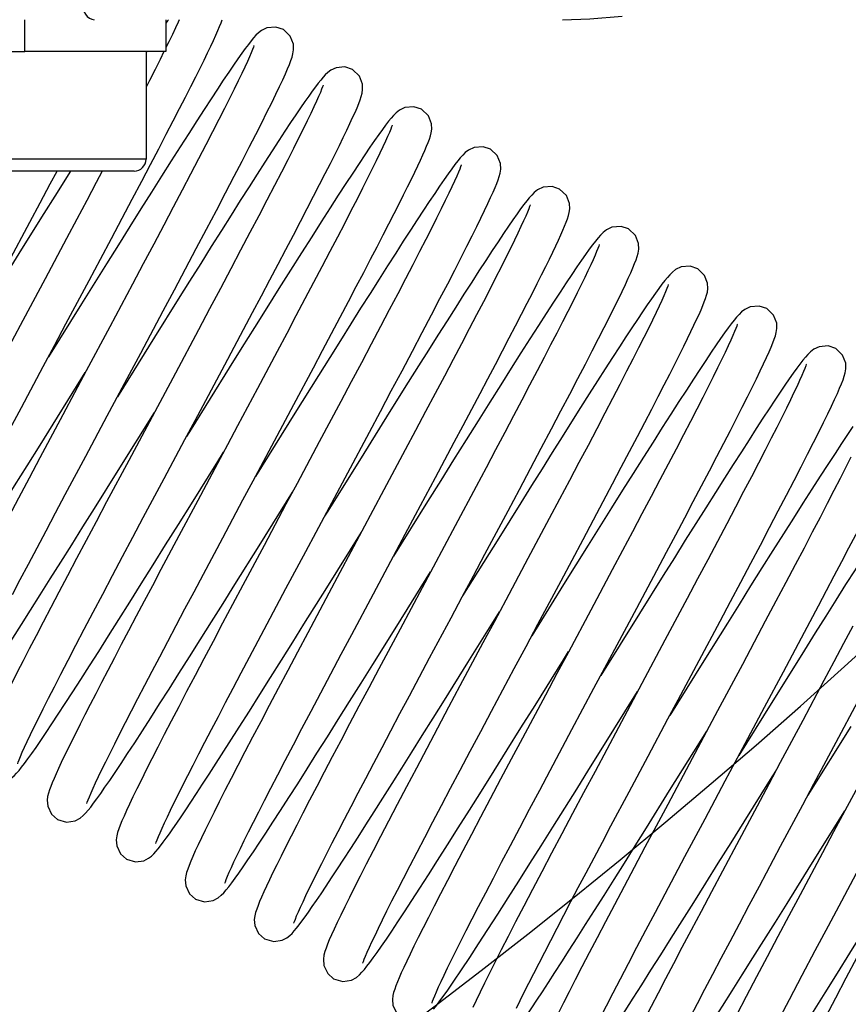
# Model space of a CAD drawing. Header units: millimetres. Extents: x 0 to 5945, y 0 to 4205.
# Tile 38 of 76: x 3260 to 3301, y 640 to 689. Entities that reach past the tile are written whole.
import ezdxf

# ---------------------------------------------------------------- set-up
doc = ezdxf.new("R2010")
doc.units = ezdxf.units.MM
doc.header["$LTSCALE"] = 326.975
doc.layers.get('0').update_dxf_attribs({"linetype": 'CONTINUOUS'})
for name, color, linetype in [('204101000019_DXF_DIMENSION', 7, 'CONTINUOUS'), ('204101000019DXF_CONTINUOUS_LINE', 7, 'CONTINUOUS'), ('304102000088DXF_CONTINUOUS_LINE', 7, 'CONTINUOUS'), ('304199000016DXF_CONTINUOUS_LINE', 7, 'CONTINUOUS'), ('501023000054DXF_CONTINUOUS_LINE', 7, 'CONTINUOUS'), ('504021000002DXF_CONTINUOUS_LINE', 7, 'CONTINUOUS')]:
    doc.layers.add(name, color=color, linetype=linetype)
doc.styles.get("Standard").update_dxf_attribs({"font": 'txt', "width": 0.7})
doc.dimstyles.new('DIMSTYLE_3', dxfattribs={"dimtxt": 17.5, "dimasz": 15, "dimexe": 1.5, "dimexo": 0, "dimgap": 1.75, "dimtad": 0, "dimtih": 1, "dimtoh": 1, "dimdec": 1, "dimdsep": 46, "dimtxsty": 'Standard', "dimblk": '_FILLED', "dimblk1": '_FILLED', "dimblk2": '_FILLED', "dimcen": 0.09, "dimclrt": 5, "dimazin": 2, "dimtp": 0.5, "dimtm": 0.5, "dimtfac": 1, "dimtdec": 4, "dimtofl": 0, "dimtmove": 0, "dimatfit": 3, "dimldrblk": '_FILLED', "dimfxl": 1, "dimtolj": 1, "dimarcsym": 0})

# ---------------------------------------------------------------- blocks, each defined once
blk = doc.blocks.new('*D23')
at = {"layer": '204101000019_DXF_DIMENSION', "color": 2, "linetype": 'Continuous', "transparency": 16777216}
for q in [(2788.599, 779.611), (3411.924, 889.52)]:
    blk.add_line((3090.571, 889.52), q, dxfattribs=at)
for start, end in [(290.05304, 360), (200, 280.87249)]:
    blk.add_arc((3090.571, 889.52), 313.852, start, end, dxfattribs=at)
for points in [[(3405.815, 874.483), (3404.424, 889.52), (3402.316, 874.566)], [(2802.742, 768.845), (2795.647, 782.176), (2799.483, 767.57)]]:
    blk.add_solid(points, dxfattribs=at)
blk = doc.blocks.new('_FILLED')
at = {"color": 0, "linetype": 'ByBlock'}
blk.add_solid([(0, 0), (-1, 0.1167), (-1, -0.1167)], dxfattribs=at)

msp = doc.modelspace()

# ---------------------------------------------------------------- linework, layer by layer
at = {"layer": '204101000019DXF_CONTINUOUS_LINE', "color": 2, "linetype": 'Continuous'}
msp.add_circle((3090.571, 889.52), 390, dxfattribs=at)
at = {"layer": '304102000088DXF_CONTINUOUS_LINE', "color": 7, "linetype": 'Continuous'}
msp.add_lwpolyline([(3286.745, 689.02), (3288.115, 689.066), (3289.737, 689.201)], dxfattribs=at)
at = {"layer": '304102000088DXF_CONTINUOUS_LINE', "color": 9, "linetype": 'Continuous'}
msp.add_open_spline([(3262.263, 692.02), (3262.263, 691.307), (3262.319, 690.368), (3262.876, 689.02), (3263.25, 689.02)], degree=3, knots=[0, 0, 0, 0, 0.65612, 1, 1, 1, 1], dxfattribs=at)
at = {"layer": '304199000016DXF_CONTINUOUS_LINE', "color": 7, "linetype": 'Continuous'}
for p, q in [((3266.926, 688.964), (3266.845, 688.847)), ((3266.965, 689.02), (3266.926, 688.964)), ((3265.875, 687.401), (3265.845, 687.355)), ((3261.042, 680.784), (3261.379, 681.42)), ((3262.057, 681.42), (3261.265, 680.158)), ((3258.932, 676.815), (3260.017, 678.851)), ((3261.853, 678.031), (3260.777, 676.009)), ((3259.601, 677.496), (3257.823, 674.644)), ((3265.161, 675.738), (3264.023, 673.6)), ((3262.609, 674.765), (3260.946, 672.097)), ((3266.273, 673.086), (3264.411, 670.097)), ((3268.474, 673.453), (3267.317, 671.282)), ((3269.798, 671.703), (3270.742, 673.477)), ((3272.424, 672.367), (3271.439, 670.516)), ((3267.317, 671.282), (3264.98, 666.9)), ((3273.265, 669.709), (3274.24, 671.542)), ((3275.619, 669.86), (3274.535, 667.825)), ((3258.563, 667.624), (3259.595, 669.563)), ((3262.82, 667.114), (3263.899, 669.137)), ((3264.452, 666.4), (3266.264, 669.307)), ((3273.315, 669.268), (3271.339, 666.097)), ((3268.11, 668.475), (3267.875, 668.097)), ((3275.965, 666.276), (3277.056, 668.323)), ((3280.369, 666.04), (3281.312, 667.813)), ((3269.445, 666.852), (3269.728, 667.307)), ((3276.769, 667.252), (3274.966, 664.358)), ((3278.854, 667.431), (3277.781, 665.416)), ((3261.793, 665.185), (3262.82, 667.114)), ((3264.98, 666.9), (3263.87, 664.816)), ((3265.709, 664.034), (3266.755, 665.997)), ((3271.518, 662.621), (3273.192, 665.307)), ((3282.403, 665.59), (3281.349, 663.611)), ((3268.441, 664.894), (3267.491, 663.111)), ((3274.966, 664.358), (3274.803, 664.097)), ((3286.079, 663.988), (3285.008, 661.976)), ((3274.911, 660.506), (3276.656, 663.307)), ((3267.491, 663.111), (3266.592, 661.419)), ((3268.722, 661.185), (3269.697, 663.018)), ((3283.54, 662.999), (3281.731, 660.097)), ((3286.67, 660.861), (3287.774, 662.936)), ((3271.768, 662.636), (3270.702, 660.635)), ((3278.426, 658.587), (3280.121, 661.307)), ((3289.235, 661.409), (3288.159, 659.389)), ((3290.466, 659.484), (3291.475, 661.381)), ((3271.923, 658.69), (3272.867, 660.465)), ((3275.024, 660.245), (3273.96, 658.247)), ((3286.8, 660.673), (3285.549, 658.665)), ((3276.173, 658.169), (3277.255, 660.199)), ((3292.993, 659.962), (3291.884, 657.878)), ((3281.991, 656.75), (3283.585, 659.307)), ((3290.609, 659.225), (3288.659, 656.097)), ((3293.593, 656.851), (3294.651, 658.839)), ((3278.59, 658.437), (3277.525, 656.438)), ((3285.549, 658.665), (3285.195, 658.097)), ((3297.823, 656.29), (3298.727, 657.99)), ((3286.793, 656.896), (3287.049, 657.307)), ((3279.064, 655.091), (3280.075, 656.99)), ((3293.837, 656.847), (3292.123, 654.097)), ((3296.879, 654.518), (3297.823, 656.29)), ((3299.86, 655.846), (3298.795, 653.847)), ((3300.473, 652.761), (3301.558, 654.8)), ((3297.207, 654.697), (3295.587, 652.097)), ((3286.127, 651.345), (3287.216, 653.39)), ((3301.202, 653.547), (3299.052, 650.097)), ((3292.118, 650.325), (3293.977, 653.307)), ((3268.497, 652.165), (3268.804, 652.759)), ((3290.079, 650.262), (3291.035, 652.056)), ((3293.25, 651.945), (3292.019, 649.636)), ((3297.173, 650.878), (3297.441, 651.307)), ((3289.174, 648.559), (3290.079, 650.262)), ((3292.881, 647.017), (3293.892, 648.918)), ((3299.207, 646.582), (3300.905, 649.307)), ((3296.621, 645.536), (3297.688, 647.54))]:
    msp.add_line(p, q, dxfattribs=at)
for points in [[(3267.513, 689.02), (3267.459, 688.901), (3267.325, 688.612), (3267.168, 688.28)], [(3269.089, 687.684), (3269.226, 687.976), (3269.345, 688.238), (3269.448, 688.471), (3269.536, 688.679), (3269.611, 688.867), (3269.667, 689.02)], [(3266.71, 674.411), (3267.272, 675.466), (3267.825, 676.509), (3268.364, 677.528), (3268.884, 678.511), (3269.377, 679.449), (3269.841, 680.335), (3270.271, 681.159), (3270.666, 681.921), (3271.027, 682.621), (3271.354, 683.261), (3271.65, 683.845), (3271.915, 684.374), (3272.152, 684.853), (3272.361, 685.282), (3272.544, 685.665), (3272.702, 686.003), (3272.836, 686.297), (3272.947, 686.553), (3273.038, 686.773), (3273.112, 686.965), (3273.17, 687.138), (3273.217, 687.308), (3273.25, 687.506), (3273.24, 687.788), (3273.083, 688.19), (3272.739, 688.522)], [(3272.739, 688.522), (3272.362, 688.647), (3271.915, 688.609), (3271.645, 688.485), (3271.484, 688.361), (3271.358, 688.239), (3271.24, 688.108), (3271.116, 687.958), (3270.979, 687.782), (3270.824, 687.575), (3270.65, 687.334), (3270.454, 687.057), (3270.235, 686.74)], [(3267.168, 688.28), (3266.986, 687.906), (3266.845, 687.618)], [(3262.986, 675.923), (3263.558, 676.996), (3264.114, 678.044), (3264.649, 679.053), (3265.157, 680.014), (3265.634, 680.918), (3266.076, 681.76), (3266.486, 682.542), (3266.864, 683.268), (3267.212, 683.941), (3267.533, 684.564), (3267.828, 685.139), (3268.096, 685.668), (3268.34, 686.153), (3268.561, 686.595), (3268.758, 686.996), (3268.933, 687.358), (3269.089, 687.684)], [(3271.267, 687.732), (3271.262, 687.716), (3271.238, 687.643), (3271.193, 687.524), (3271.128, 687.364), (3271.041, 687.164), (3270.933, 686.923), (3270.802, 686.64), (3270.648, 686.314), (3270.469, 685.944), (3270.266, 685.529), (3270.036, 685.068), (3269.78, 684.56), (3269.498, 684.003), (3269.187, 683.396), (3268.848, 682.739), (3268.481, 682.031), (3268.085, 681.272), (3267.661, 680.463), (3267.21, 679.605), (3266.733, 678.701), (3266.231, 677.752), (3265.706, 676.764), (3265.161, 675.738)], [(3266.747, 687.42), (3266.552, 687.027), (3266.297, 686.522), (3266.018, 685.972), (3265.845, 685.635)], [(3270.235, 686.74), (3269.992, 686.383), (3269.724, 685.983), (3269.43, 685.539), (3269.11, 685.051), (3268.763, 684.518), (3268.389, 683.94), (3267.988, 683.316), (3267.56, 682.646), (3267.105, 681.931), (3266.625, 681.172), (3266.119, 680.371), (3265.588, 679.527), (3265.033, 678.644), (3264.456, 677.723), (3263.859, 676.768), (3262.609, 674.765)], [(3276.203, 686.522), (3275.827, 686.647), (3275.382, 686.61), (3275.117, 686.489), (3274.961, 686.373), (3274.84, 686.257), (3274.725, 686.133), (3274.608, 685.993), (3274.482, 685.833), (3274.342, 685.648), (3274.186, 685.435), (3274.011, 685.189), (3273.816, 684.91), (3273.6, 684.596)], [(3276.076, 683.809), (3276.213, 684.106), (3276.332, 684.37), (3276.433, 684.604), (3276.516, 684.809), (3276.585, 684.991), (3276.641, 685.159), (3276.685, 685.326), (3276.715, 685.515), (3276.705, 685.784), (3276.551, 686.184), (3276.203, 686.522)], [(3274.731, 685.732), (3274.726, 685.716), (3274.702, 685.643), (3274.657, 685.525), (3274.592, 685.365), (3274.506, 685.165), (3274.398, 684.924), (3274.267, 684.642), (3274.113, 684.317), (3273.935, 683.947), (3273.73, 683.531), (3273.5, 683.067), (3273.241, 682.553), (3272.954, 681.987), (3272.637, 681.369), (3272.289, 680.694), (3271.91, 679.964), (3271.5, 679.178), (3271.06, 678.339), (3270.591, 677.448), (3270.095, 676.509), (3269.575, 675.526), (3269.033, 674.505), (3268.474, 673.453)], [(3273.6, 684.596), (3273.362, 684.243), (3273.101, 683.852), (3272.816, 683.421), (3272.507, 682.949), (3272.172, 682.434), (3271.812, 681.876), (3271.426, 681.275), (3271.014, 680.631), (3270.577, 679.944), (3270.116, 679.215), (3269.629, 678.444), (3269.119, 677.635), (3268.587, 676.787), (3268.034, 675.904), (3267.462, 674.99), (3266.273, 673.086)], [(3279.667, 684.522), (3279.289, 684.647), (3278.836, 684.607), (3278.555, 684.472), (3278.391, 684.342), (3278.265, 684.216), (3278.144, 684.079), (3278.014, 683.92), (3277.869, 683.732), (3277.705, 683.511), (3277.52, 683.253), (3277.312, 682.956), (3277.078, 682.616)], [(3279.481, 681.683), (3279.615, 681.971), (3279.734, 682.23), (3279.837, 682.463), (3279.925, 682.672), (3280, 682.86), (3280.063, 683.031), (3280.114, 683.19), (3280.154, 683.347), (3280.18, 683.529), (3280.167, 683.796), (3280.01, 684.192), (3279.667, 684.522)], [(3270.742, 673.477), (3271.195, 674.332), (3271.635, 675.162), (3272.061, 675.967), (3272.471, 676.745), (3272.864, 677.493), (3273.24, 678.211), (3273.598, 678.896), (3273.937, 679.548), (3274.256, 680.165), (3274.555, 680.747), (3274.834, 681.293), (3275.093, 681.803), (3275.33, 682.276), (3275.547, 682.713), (3275.744, 683.114), (3275.92, 683.479), (3276.076, 683.809)], [(3278.195, 683.732), (3278.191, 683.716), (3278.166, 683.643), (3278.121, 683.524), (3278.056, 683.364), (3277.969, 683.164), (3277.861, 682.922), (3277.73, 682.639), (3277.576, 682.313), (3277.397, 681.943), (3277.194, 681.529), (3276.965, 681.069), (3276.711, 680.564), (3276.431, 680.014), (3276.127, 679.419), (3275.798, 678.781), (3275.445, 678.101), (3275.07, 677.381), (3274.673, 676.623), (3274.256, 675.83), (3273.821, 675.004), (3273.369, 674.149), (3272.903, 673.269), (3272.424, 672.367)], [(3277.078, 682.616), (3276.819, 682.232), (3276.532, 681.801), (3276.216, 681.323), (3275.87, 680.795), (3275.493, 680.213), (3275.083, 679.576), (3274.639, 678.882), (3274.158, 678.128), (3273.642, 677.313), (3273.092, 676.443), (3272.514, 675.524), (3271.911, 674.564), (3271.291, 673.574), (3270.659, 672.563), (3270.022, 671.543), (3268.11, 668.475)], [(3283.132, 682.522), (3282.762, 682.646), (3282.311, 682.611), (3282.026, 682.477), (3281.861, 682.347), (3281.735, 682.222), (3281.614, 682.086), (3281.485, 681.929), (3281.343, 681.745), (3281.182, 681.529), (3281.002, 681.278), (3280.8, 680.991), (3280.576, 680.666)], [(3282.994, 679.787), (3283.135, 680.091), (3283.255, 680.359), (3283.357, 680.595), (3283.442, 680.802), (3283.511, 680.984), (3283.567, 681.152), (3283.612, 681.319), (3283.643, 681.517), (3283.63, 681.798), (3283.471, 682.197), (3283.132, 682.522)], [(3274.24, 671.542), (3274.707, 672.422), (3275.158, 673.274), (3275.591, 674.093), (3276.004, 674.876), (3276.396, 675.621), (3276.766, 676.328), (3277.115, 676.996), (3277.442, 677.626), (3277.748, 678.218), (3278.033, 678.773), (3278.298, 679.292), (3278.542, 679.774), (3278.767, 680.222), (3278.973, 680.636), (3279.16, 681.017), (3279.329, 681.365), (3279.481, 681.683)], [(3281.659, 681.732), (3281.655, 681.716), (3281.63, 681.642), (3281.585, 681.523), (3281.519, 681.362), (3281.432, 681.161), (3281.324, 680.919), (3281.193, 680.635), (3281.038, 680.309), (3280.858, 679.937), (3280.654, 679.521), (3280.423, 679.058), (3280.166, 678.547), (3279.882, 677.988), (3279.571, 677.381), (3279.232, 676.724), (3278.866, 676.018), (3278.473, 675.263), (3278.052, 674.461), (3277.607, 673.615), (3277.139, 672.728), (3276.65, 671.803), (3276.142, 670.845), (3275.619, 669.86)], [(3263.648, 681.42), (3263.349, 680.853), (3262.87, 679.947), (3262.371, 679.005), (3261.853, 678.031)], [(3260.017, 678.851), (3260.538, 679.833), (3261.042, 680.784)], [(3280.576, 680.666), (3280.329, 680.301), (3280.059, 679.898), (3279.767, 679.455), (3279.451, 678.973), (3279.113, 678.454), (3278.753, 677.896), (3278.371, 677.301), (3277.966, 676.667), (3277.538, 675.994), (3277.087, 675.283), (3276.614, 674.534), (3276.118, 673.747), (3275.6, 672.922), (3275.06, 672.061), (3274.499, 671.164), (3273.315, 669.268)], [(3281.312, 667.813), (3281.76, 668.657), (3282.19, 669.47), (3282.603, 670.252), (3282.998, 671.002), (3283.375, 671.718), (3283.732, 672.401), (3284.07, 673.049), (3284.389, 673.663), (3284.688, 674.242), (3284.968, 674.787), (3285.229, 675.298), (3285.471, 675.774), (3285.693, 676.218), (3285.898, 676.629), (3286.084, 677.008), (3286.253, 677.355), (3286.404, 677.673), (3286.539, 677.961), (3286.658, 678.221), (3286.761, 678.455), (3286.85, 678.664), (3286.926, 678.853), (3286.989, 679.025), (3287.041, 679.185), (3287.081, 679.344), (3287.108, 679.527), (3287.095, 679.794), (3286.939, 680.191), (3286.596, 680.522)], [(3286.596, 680.522), (3286.223, 680.646), (3285.771, 680.609), (3285.488, 680.475), (3285.323, 680.345), (3285.196, 680.22), (3285.075, 680.083), (3284.946, 679.925), (3284.802, 679.739), (3284.641, 679.521), (3284.46, 679.269), (3284.257, 678.98), (3284.032, 678.652)], [(3261.265, 680.158), (3260.725, 679.296), (3259.601, 677.496)], [(3277.056, 668.323), (3277.605, 669.356), (3278.153, 670.387), (3278.69, 671.402), (3279.21, 672.385), (3279.704, 673.324), (3280.166, 674.206), (3280.593, 675.023), (3280.981, 675.771), (3281.333, 676.454), (3281.653, 677.078), (3281.942, 677.647), (3282.203, 678.166), (3282.438, 678.637), (3282.647, 679.063), (3282.832, 679.445), (3282.994, 679.787)], [(3285.123, 679.732), (3285.119, 679.717), (3285.094, 679.644), (3285.05, 679.525), (3284.985, 679.366), (3284.898, 679.165), (3284.79, 678.923), (3284.659, 678.639), (3284.504, 678.314), (3284.327, 677.947), (3284.127, 677.539), (3283.903, 677.089), (3283.656, 676.597), (3283.385, 676.063), (3283.09, 675.486), (3282.77, 674.867), (3282.427, 674.204), (3282.06, 673.498), (3281.668, 672.75), (3281.253, 671.96), (3280.815, 671.129), (3280.354, 670.257), (3279.873, 669.347), (3279.372, 668.404), (3278.854, 667.431)], [(3284.032, 678.652), (3283.783, 678.285), (3283.51, 677.878), (3283.214, 677.43), (3282.895, 676.942), (3282.551, 676.414), (3282.185, 675.846), (3281.795, 675.239), (3281.383, 674.593), (3280.948, 673.91), (3280.492, 673.189), (3280.014, 672.433), (3279.517, 671.643), (3279, 670.821), (3278.466, 669.968), (3277.915, 669.087), (3276.769, 667.252)], [(3290.06, 678.522), (3289.677, 678.648), (3289.224, 678.606), (3288.944, 678.47), (3288.78, 678.339), (3288.653, 678.212), (3288.53, 678.072), (3288.399, 677.91), (3288.252, 677.72), (3288.088, 677.498), (3287.904, 677.241), (3287.697, 676.946), (3287.467, 676.611)], [(3289.897, 675.734), (3290.042, 676.045), (3290.166, 676.32), (3290.272, 676.563), (3290.359, 676.776), (3290.431, 676.964), (3290.49, 677.134), (3290.536, 677.303), (3290.57, 677.501), (3290.561, 677.782), (3290.406, 678.186), (3290.06, 678.522)], [(3288.588, 677.732), (3288.583, 677.716), (3288.559, 677.645), (3288.516, 677.532), (3288.455, 677.381), (3288.375, 677.194), (3288.276, 676.971), (3288.157, 676.713), (3288.018, 676.418), (3287.858, 676.085), (3287.678, 675.715), (3287.476, 675.307), (3287.253, 674.86), (3287.008, 674.376), (3286.742, 673.854), (3286.455, 673.295), (3286.147, 672.698), (3285.817, 672.062), (3285.466, 671.388), (3285.093, 670.676), (3284.698, 669.924), (3284.282, 669.134), (3283.844, 668.304), (3283.384, 667.437), (3282.904, 666.532), (3282.403, 665.59)], [(3287.467, 676.611), (3287.213, 676.234), (3286.932, 675.814), (3286.625, 675.349), (3286.29, 674.837), (3285.927, 674.278), (3285.534, 673.668), (3285.111, 673.007), (3284.655, 672.293), (3284.167, 671.523), (3283.646, 670.699), (3283.093, 669.821), (3282.511, 668.895), (3281.904, 667.926), (3281.276, 666.922), (3280.631, 665.889), (3279.974, 664.837), (3278.267, 662.097)], [(3293.524, 676.522), (3293.154, 676.646), (3292.703, 676.611), (3292.419, 676.477), (3292.253, 676.347), (3292.126, 676.222), (3292.005, 676.085), (3291.876, 675.928), (3291.734, 675.744), (3291.577, 675.531), (3291.401, 675.288), (3291.207, 675.012), (3290.993, 674.701)], [(3293.338, 673.685), (3293.473, 673.973), (3293.591, 674.232), (3293.694, 674.464), (3293.782, 674.673), (3293.857, 674.862), (3293.92, 675.033), (3293.971, 675.19), (3294.01, 675.346), (3294.036, 675.526), (3294.024, 675.79), (3293.869, 676.188), (3293.524, 676.522)], [(3260.777, 676.009), (3259.666, 673.926), (3259.107, 672.878), (3257.996, 670.796)], [(3259.595, 669.563), (3260.689, 671.614), (3261.254, 672.672), (3261.828, 673.748), (3262.986, 675.923)], [(3284.009, 664.37), (3284.582, 665.447), (3285.14, 666.498), (3285.677, 667.512), (3286.186, 668.477), (3286.664, 669.385), (3287.106, 670.228), (3287.514, 671.009), (3287.889, 671.731), (3288.233, 672.398), (3288.548, 673.012), (3288.835, 673.578), (3289.096, 674.096), (3289.332, 674.569), (3289.544, 674.998), (3289.732, 675.386), (3289.897, 675.734)], [(3292.052, 675.732), (3292.047, 675.716), (3292.022, 675.643), (3291.977, 675.524), (3291.912, 675.364), (3291.826, 675.164), (3291.718, 674.924), (3291.588, 674.642), (3291.434, 674.316), (3291.254, 673.945), (3291.049, 673.527), (3290.817, 673.061), (3290.559, 672.547), (3290.273, 671.985), (3289.961, 671.375), (3289.622, 670.718), (3289.258, 670.016), (3288.869, 669.271), (3288.457, 668.484), (3288.022, 667.657), (3287.565, 666.791), (3287.088, 665.89), (3286.592, 664.954), (3286.079, 663.988)], [(3290.993, 674.701), (3290.758, 674.355), (3290.502, 673.973), (3290.224, 673.554), (3289.924, 673.097), (3289.602, 672.602), (3289.257, 672.069), (3288.889, 671.498), (3288.499, 670.888), (3288.086, 670.24), (3287.652, 669.555), (3287.196, 668.834), (3286.72, 668.08), (3286.226, 667.294), (3285.715, 666.48), (3285.189, 665.639), (3284.649, 664.777), (3283.54, 662.999)], [(3296.988, 674.522), (3296.603, 674.648), (3296.155, 674.607), (3295.887, 674.48), (3295.725, 674.354), (3295.598, 674.23), (3295.479, 674.097), (3295.352, 673.942), (3295.211, 673.761), (3295.053, 673.548), (3294.875, 673.301), (3294.675, 673.017), (3294.451, 672.693)], [(3263.899, 669.137), (3265.013, 671.227), (3265.578, 672.286), (3266.71, 674.411)], [(3296.834, 671.751), (3296.98, 672.067), (3297.105, 672.345), (3297.21, 672.588), (3297.297, 672.8), (3297.368, 672.986), (3297.424, 673.155), (3297.469, 673.323), (3297.499, 673.514), (3297.489, 673.785), (3297.335, 674.185), (3296.988, 674.522)], [(3264.023, 673.6), (3262.847, 671.395), (3262.256, 670.287), (3261.669, 669.187), (3260.524, 667.038)], [(3287.774, 662.936), (3288.292, 663.91), (3288.784, 664.838), (3289.251, 665.72), (3289.693, 666.558), (3290.111, 667.352), (3290.504, 668.102), (3290.874, 668.811), (3291.222, 669.478), (3291.546, 670.105), (3291.847, 670.69), (3292.125, 671.235), (3292.381, 671.739), (3292.614, 672.202), (3292.825, 672.626), (3293.015, 673.013), (3293.186, 673.366), (3293.338, 673.685)], [(3295.516, 673.732), (3295.511, 673.717), (3295.487, 673.645), (3295.443, 673.527), (3295.378, 673.368), (3295.292, 673.169), (3295.184, 672.928), (3295.054, 672.646), (3294.901, 672.322), (3294.724, 671.956), (3294.523, 671.547), (3294.299, 671.095), (3294.05, 670.6), (3293.776, 670.061), (3293.478, 669.479), (3293.156, 668.853), (3292.809, 668.184), (3292.438, 667.472), (3292.044, 666.719), (3291.627, 665.925), (3291.188, 665.092), (3290.728, 664.222), (3290.249, 663.317), (3289.751, 662.379), (3289.235, 661.409)], [(3294.451, 672.693), (3294.204, 672.328), (3293.931, 671.921), (3293.633, 671.47), (3293.308, 670.974), (3292.957, 670.434), (3292.579, 669.849), (3292.175, 669.219), (3291.743, 668.544), (3291.286, 667.823), (3290.802, 667.059), (3290.292, 666.251), (3289.758, 665.402), (3289.2, 664.514), (3288.622, 663.591), (3288.027, 662.639), (3286.8, 660.673)], [(3300.452, 672.522), (3300.079, 672.646), (3299.628, 672.609), (3299.344, 672.476), (3299.179, 672.345), (3299.052, 672.219), (3298.931, 672.082), (3298.802, 671.924), (3298.658, 671.738), (3298.499, 671.523), (3298.321, 671.276), (3298.123, 670.994), (3297.903, 670.675)], [(3294.651, 658.839), (3295.174, 659.824), (3295.689, 660.794), (3296.189, 661.739), (3296.672, 662.654), (3297.132, 663.53), (3297.569, 664.363), (3297.979, 665.149), (3298.361, 665.886), (3298.715, 666.573), (3299.04, 667.208), (3299.336, 667.792), (3299.603, 668.325), (3299.842, 668.807), (3300.053, 669.239), (3300.238, 669.624), (3300.397, 669.965), (3300.533, 670.264), (3300.647, 670.524), (3300.742, 670.751), (3300.818, 670.948), (3300.879, 671.125), (3300.927, 671.297), (3300.962, 671.496), (3300.953, 671.783), (3300.797, 672.188), (3300.452, 672.522)], [(3266.755, 665.997), (3267.793, 667.944), (3268.306, 668.905), (3269.798, 671.703)], [(3291.475, 661.381), (3291.958, 662.29), (3292.425, 663.172), (3292.874, 664.022), (3293.306, 664.841), (3293.719, 665.626), (3294.111, 666.376), (3294.484, 667.089), (3294.835, 667.766), (3295.164, 668.405), (3295.472, 669.005), (3295.757, 669.566), (3296.02, 670.086), (3296.258, 670.564), (3296.473, 671.001), (3296.665, 671.397), (3296.834, 671.751)], [(3298.98, 671.732), (3298.975, 671.714), (3298.949, 671.639), (3298.903, 671.518), (3298.837, 671.357), (3298.75, 671.155), (3298.641, 670.912), (3298.51, 670.628), (3298.355, 670.302), (3298.177, 669.933), (3297.974, 669.52), (3297.746, 669.062), (3297.493, 668.558), (3297.213, 668.009), (3296.908, 667.412), (3296.576, 666.768), (3296.217, 666.076), (3295.831, 665.336), (3295.419, 664.549), (3294.981, 663.716), (3294.518, 662.838), (3294.031, 661.917), (3293.522, 660.958), (3292.993, 659.962)], [(3253.601, 656.795), (3253.862, 657.181), (3254.151, 657.614), (3254.468, 658.094), (3254.814, 658.624), (3255.189, 659.203), (3255.595, 659.833), (3256.03, 660.513), (3256.496, 661.244), (3256.991, 662.024), (3257.514, 662.853), (3258.066, 663.729), (3258.645, 664.651), (3259.249, 665.616), (3259.878, 666.62), (3260.528, 667.662), (3262.8, 671.307)], [(3297.903, 670.675), (3297.662, 670.319), (3297.398, 669.924), (3297.11, 669.49), (3296.798, 669.014), (3296.462, 668.498), (3296.101, 667.939), (3295.716, 667.339), (3295.305, 666.697), (3294.871, 666.014), (3294.412, 665.291), (3293.931, 664.528), (3293.426, 663.727), (3292.9, 662.89), (3292.354, 662.019), (3291.789, 661.116), (3290.609, 659.225)], [(3271.439, 670.516), (3270.434, 668.63), (3269.93, 667.685), (3269.428, 666.745), (3268.441, 664.894)], [(3269.697, 663.018), (3270.709, 664.917), (3271.223, 665.88), (3271.738, 666.846), (3273.265, 669.709)], [(3301.313, 668.596), (3301.043, 668.195), (3300.744, 667.746), (3300.415, 667.248), (3300.058, 666.7), (3299.67, 666.102), (3299.253, 665.453), (3298.806, 664.755), (3298.331, 664.007), (3297.827, 663.213), (3297.299, 662.376), (3296.749, 661.503), (3296.182, 660.6), (3295.603, 659.674), (3295.016, 658.735), (3293.837, 656.847)], [(3274.535, 667.825), (3273.425, 665.743), (3272.868, 664.7), (3271.768, 662.636)], [(3298.727, 657.99), (3299.161, 658.809), (3299.581, 659.604), (3299.988, 660.373), (3300.379, 661.115), (3300.754, 661.829), (3301.111, 662.513), (3301.452, 663.166), (3301.774, 663.787), (3302.077, 664.375), (3302.362, 664.929), (3302.627, 665.45), (3302.873, 665.936), (3303.099, 666.388), (3303.306, 666.806), (3303.494, 667.191), (3303.662, 667.541), (3303.813, 667.86)], [(3260.524, 667.038), (3259.975, 666.005), (3259.446, 665.009), (3258.94, 664.054), (3258.461, 663.146), (3258.008, 662.288), (3257.583, 661.477), (3257.184, 660.715), (3256.812, 659.999), (3256.465, 659.329), (3256.143, 658.704), (3255.846, 658.123), (3255.574, 657.584), (3255.325, 657.089), (3255.101, 656.636), (3254.9, 656.226), (3254.722, 655.856), (3254.566, 655.526)], [(3260.566, 652.849), (3260.832, 653.244), (3261.125, 653.684), (3261.445, 654.169), (3261.793, 654.702), (3262.169, 655.283), (3262.574, 655.912), (3263.008, 656.59), (3263.471, 657.317), (3263.963, 658.093), (3264.483, 658.918), (3265.032, 659.79), (3265.608, 660.707), (3266.208, 661.665), (3266.829, 662.658), (3267.467, 663.68), (3268.119, 664.724), (3269.445, 666.852)], [(3301.212, 667.067), (3300.956, 666.556), (3300.672, 665.998), (3300.362, 665.393), (3300.025, 664.739), (3299.662, 664.039), (3299.273, 663.294), (3298.859, 662.502), (3298.417, 661.662), (3297.947, 660.772), (3297.448, 659.828), (3296.918, 658.829), (3296.357, 657.773), (3295.766, 656.663)], [(3304.83, 666.673), (3304.592, 666.322), (3304.333, 665.935), (3304.051, 665.509), (3303.746, 665.045), (3303.418, 664.541), (3303.067, 663.997), (3302.691, 663.413), (3302.291, 662.787), (3301.867, 662.121), (3301.419, 661.414), (3300.948, 660.67), (3300.457, 659.891), (3299.948, 659.08), (3299.422, 658.241), (3298.882, 657.379), (3298.331, 656.497), (3297.207, 654.697)], [(3257.119, 654.874), (3257.39, 655.276), (3257.688, 655.724), (3258.013, 656.219), (3258.367, 656.761), (3258.748, 657.349), (3259.156, 657.984), (3259.591, 658.664), (3260.051, 659.386), (3260.535, 660.151), (3261.042, 660.953), (3261.57, 661.792), (3262.117, 662.664), (3262.681, 663.564), (3263.26, 664.49), (3264.452, 666.4)], [(3272.867, 660.465), (3273.861, 662.332), (3274.375, 663.294), (3275.965, 666.276)], [(3277.255, 660.199), (3278.855, 663.199), (3279.371, 664.167), (3280.369, 666.04)], [(3259.149, 660.175), (3259.537, 660.918), (3259.948, 661.699), (3260.38, 662.518), (3260.833, 663.373), (3261.304, 664.263), (3261.793, 665.185)], [(3277.781, 665.416), (3276.678, 663.347), (3276.123, 662.307), (3275.024, 660.245)], [(3263.87, 664.816), (3263.343, 663.825), (3262.84, 662.876), (3262.361, 661.971), (3261.906, 661.11), (3261.475, 660.293), (3261.069, 659.519), (3260.686, 658.787), (3260.327, 658.097), (3259.99, 657.448), (3259.677, 656.84), (3259.387, 656.274), (3259.121, 655.748), (3258.876, 655.263), (3258.655, 654.819), (3258.455, 654.413), (3258.277, 654.045), (3258.118, 653.713)], [(3280.075, 656.99), (3281.149, 659.005), (3281.705, 660.048), (3282.272, 661.111), (3282.848, 662.19), (3284.009, 664.37)], [(3259.408, 651.674), (3259.411, 651.685), (3259.436, 651.757), (3259.481, 651.878), (3259.548, 652.043), (3259.638, 652.251), (3259.751, 652.502), (3259.888, 652.797), (3260.049, 653.137), (3260.235, 653.521), (3260.447, 653.952), (3260.686, 654.431), (3260.953, 654.96), (3261.249, 655.542), (3261.576, 656.179), (3261.934, 656.873), (3262.325, 657.625), (3262.747, 658.433), (3263.197, 659.29), (3263.671, 660.19), (3264.165, 661.124), (3264.672, 662.082), (3265.188, 663.055), (3265.709, 664.034)], [(3281.349, 663.611), (3280.25, 661.55), (3279.694, 660.507), (3278.59, 658.437)], [(3264.026, 650.843), (3264.295, 651.241), (3264.593, 651.688), (3264.92, 652.186), (3265.277, 652.733), (3265.664, 653.331), (3266.081, 653.979), (3266.526, 654.675), (3266.999, 655.418), (3267.498, 656.206), (3268.021, 657.034), (3268.566, 657.9), (3269.13, 658.799), (3269.711, 659.726), (3270.304, 660.676), (3271.518, 662.621)], [(3285.008, 661.976), (3283.891, 659.882), (3283.322, 658.814), (3282.748, 657.738), (3281.598, 655.581)], [(3266.592, 661.419), (3266.163, 660.611), (3265.75, 659.83), (3265.352, 659.077), (3264.971, 658.353), (3264.606, 657.659), (3264.259, 656.994), (3263.928, 656.361), (3263.615, 655.758), (3263.32, 655.186), (3263.042, 654.646), (3262.782, 654.137), (3262.54, 653.659), (3262.315, 653.212), (3262.108, 652.796), (3261.918, 652.411), (3261.746, 652.056), (3261.591, 651.732)], [(3262.873, 649.676), (3262.875, 649.682), (3262.897, 649.749), (3262.939, 649.863), (3263.002, 650.019), (3263.086, 650.214), (3263.191, 650.449), (3263.317, 650.722), (3263.464, 651.035), (3263.634, 651.387), (3263.826, 651.779), (3264.04, 652.211), (3264.276, 652.681), (3264.535, 653.192), (3264.815, 653.741), (3265.117, 654.328), (3265.441, 654.954), (3265.785, 655.617), (3266.15, 656.315), (3266.535, 657.049), (3266.938, 657.817), (3267.36, 658.616), (3267.799, 659.445), (3268.253, 660.302), (3268.722, 661.185)], [(3283.182, 654.32), (3284.324, 656.463), (3284.912, 657.565), (3285.503, 658.673), (3286.67, 660.861)], [(3270.702, 660.635), (3270.188, 659.668), (3269.69, 658.728), (3269.208, 657.819), (3268.745, 656.942), (3268.303, 656.101), (3267.882, 655.299), (3267.484, 654.536), (3267.109, 653.815)], [(3270.023, 652.727), (3270.518, 653.504), (3271.03, 654.313), (3271.556, 655.148), (3272.096, 656.006), (3272.646, 656.882), (3273.205, 657.775), (3273.77, 658.678), (3274.911, 660.506)], [(3288.159, 659.389), (3287.035, 657.281), (3286.46, 656.203), (3285.881, 655.118), (3284.732, 652.962)], [(3287.216, 653.39), (3288.32, 655.461), (3288.868, 656.488), (3290.466, 659.484)], [(3268.804, 652.759), (3269.13, 653.387), (3269.475, 654.049), (3269.839, 654.744), (3270.221, 655.472), (3270.621, 656.231), (3271.039, 657.022), (3271.473, 657.842), (3271.923, 658.69)], [(3270.961, 646.852), (3271.23, 647.251), (3271.527, 647.698), (3271.854, 648.195), (3272.21, 648.74), (3272.596, 649.336), (3273.01, 649.981), (3273.454, 650.674), (3273.925, 651.414), (3274.422, 652.2), (3274.945, 653.027), (3275.49, 653.893), (3276.054, 654.792), (3276.634, 655.718), (3277.225, 656.663), (3278.426, 658.587)], [(3301.311, 658.582), (3300.849, 657.708), (3300.364, 656.796), (3299.86, 655.846)], [(3269.801, 645.676), (3269.803, 645.682), (3269.826, 645.752), (3269.87, 645.87), (3269.935, 646.03), (3270.021, 646.229), (3270.128, 646.468), (3270.256, 646.745), (3270.406, 647.062), (3270.578, 647.419), (3270.773, 647.817), (3270.991, 648.257), (3271.233, 648.739), (3271.5, 649.265), (3271.792, 649.836), (3272.111, 650.455), (3272.457, 651.124), (3272.832, 651.844), (3273.237, 652.618), (3273.67, 653.444), (3274.131, 654.318), (3274.615, 655.235), (3275.12, 656.187), (3275.641, 657.168), (3276.173, 658.169)], [(3273.96, 658.247), (3273.449, 657.284), (3272.955, 656.354), (3272.482, 655.458), (3272.029, 654.601), (3271.599, 653.783), (3271.193, 653.006), (3270.81, 652.271), (3270.451, 651.58), (3270.117, 650.932)], [(3291.884, 657.878), (3290.725, 655.704), (3290.135, 654.598), (3289.544, 653.49), (3288.374, 651.295)], [(3277.904, 642.875), (3278.178, 643.281), (3278.481, 643.736), (3278.815, 644.244), (3279.181, 644.806), (3279.58, 645.423), (3280.012, 646.096), (3280.478, 646.826), (3280.978, 647.612), (3281.512, 648.455), (3282.078, 649.353), (3282.678, 650.307), (3283.309, 651.313), (3283.97, 652.37), (3284.657, 653.471), (3285.363, 654.602), (3286.793, 656.896)], [(3291.035, 652.056), (3292.034, 653.929), (3292.547, 654.89), (3293.593, 656.851)], [(3277.525, 656.438), (3277.017, 655.482), (3276.529, 654.56), (3276.061, 653.675), (3275.614, 652.829), (3275.189, 652.021), (3274.787, 651.254), (3274.408, 650.528), (3274.052, 649.844), (3273.719, 649.201), (3273.411, 648.6), (3273.125, 648.04), (3272.863, 647.522), (3272.624, 647.045), (3272.407, 646.608), (3272.213, 646.211), (3272.04, 645.851), (3271.888, 645.528)], [(3274.397, 644.811), (3274.628, 645.153), (3274.88, 645.53), (3275.154, 645.945), (3275.451, 646.398), (3275.772, 646.89), (3276.115, 647.422), (3276.483, 647.993), (3276.874, 648.605), (3277.289, 649.257), (3277.727, 649.948), (3278.188, 650.678), (3278.672, 651.446), (3279.178, 652.25), (3279.704, 653.089), (3280.25, 653.962), (3280.815, 654.864), (3281.991, 656.75)], [(3295.766, 656.663), (3294.522, 654.329), (3293.25, 651.945)], [(3281.598, 655.581), (3281.029, 654.513), (3280.472, 653.464), (3279.931, 652.443), (3279.411, 651.46), (3278.916, 650.521), (3278.449, 649.633), (3278.014, 648.802), (3277.611, 648.027), (3277.239, 647.308), (3276.897, 646.644), (3276.585, 646.033), (3276.302, 645.473), (3276.047, 644.963), (3275.818, 644.5), (3275.615, 644.083), (3275.437, 643.709)], [(3281.293, 640.765), (3281.673, 641.328), (3282.087, 641.952), (3282.531, 642.631), (3283.002, 643.358), (3283.498, 644.129), (3284.015, 644.94), (3284.552, 645.785), (3285.106, 646.661), (3285.675, 647.564), (3286.258, 648.493), (3286.853, 649.442), (3287.458, 650.408), (3288.068, 651.385), (3288.682, 652.368), (3290.513, 655.307)], [(3273.264, 643.674), (3273.268, 643.685), (3273.292, 643.758), (3273.338, 643.878), (3273.403, 644.04), (3273.49, 644.239), (3273.596, 644.476), (3273.722, 644.75), (3273.869, 645.061), (3274.037, 645.408), (3274.225, 645.793), (3274.434, 646.215), (3274.665, 646.674), (3274.917, 647.171), (3275.19, 647.706), (3275.484, 648.279), (3275.799, 648.888), (3276.135, 649.535), (3276.492, 650.219), (3276.87, 650.94), (3277.268, 651.698), (3277.688, 652.493), (3278.127, 653.324), (3278.586, 654.19), (3279.064, 655.091)], [(3276.729, 641.675), (3276.731, 641.683), (3276.754, 641.752), (3276.797, 641.867), (3276.861, 642.025), (3276.946, 642.223), (3277.053, 642.462), (3277.182, 642.741), (3277.334, 643.063), (3277.51, 643.427), (3277.71, 643.836), (3277.935, 644.289), (3278.186, 644.787), (3278.462, 645.332), (3278.765, 645.923), (3279.094, 646.561), (3279.449, 647.246), (3279.83, 647.978), (3280.237, 648.756), (3280.67, 649.579), (3281.127, 650.446), (3281.608, 651.356), (3282.112, 652.307), (3282.637, 653.296), (3283.182, 654.32)], [(3293.892, 648.918), (3294.904, 650.815), (3295.406, 651.756), (3295.903, 652.688), (3296.879, 654.518)], [(3267.109, 653.815), (3266.759, 653.138), (3266.433, 652.504), (3266.133, 651.915), (3265.859, 651.371), (3265.61, 650.873), (3265.387, 650.421), (3265.19, 650.014), (3265.017, 649.651), (3264.868, 649.329), (3264.741, 649.048), (3264.636, 648.803), (3264.549, 648.59), (3264.478, 648.402), (3264.421, 648.229), (3264.377, 648.056), (3264.35, 647.854), (3264.375, 647.556), (3264.565, 647.149), (3264.864, 646.881)], [(3298.795, 653.847), (3297.669, 651.735), (3297.089, 650.648), (3296.502, 649.546), (3295.332, 647.351)], [(3257.935, 650.881), (3258.393, 650.75), (3258.821, 650.815), (3259.073, 650.949), (3259.229, 651.077), (3259.353, 651.203), (3259.474, 651.342), (3259.605, 651.504), (3259.753, 651.696), (3259.92, 651.924), (3260.111, 652.19), (3260.326, 652.498), (3260.566, 652.849)], [(3284.732, 652.962), (3284.174, 651.913), (3283.635, 650.896), (3283.118, 649.92), (3282.629, 648.994), (3282.169, 648.121), (3281.739, 647.301), (3281.339, 646.534), (3280.966, 645.817), (3280.622, 645.15), (3280.304, 644.532), (3280.012, 643.96), (3279.746, 643.433), (3279.505, 642.95), (3279.288, 642.512), (3279.096, 642.117), (3278.927, 641.764)], [(3267.393, 648.7), (3267.608, 649.017), (3267.844, 649.368), (3268.1, 649.755), (3268.38, 650.179), (3268.683, 650.644), (3269.011, 651.15), (3269.366, 651.699), (3270.023, 652.727)], [(3297.688, 647.54), (3298.796, 649.618), (3299.357, 650.669), (3300.473, 652.761)], [(3302.534, 652.362), (3301.456, 650.34), (3300.904, 649.305), (3300.346, 648.259), (3299.784, 647.206), (3298.659, 645.094)], [(3266.337, 647.677), (3266.339, 647.681), (3266.361, 647.748), (3266.403, 647.861), (3266.465, 648.016), (3266.548, 648.209), (3266.65, 648.439), (3266.773, 648.706), (3266.917, 649.01), (3267.081, 649.351), (3267.265, 649.728), (3267.471, 650.143), (3267.697, 650.595), (3267.943, 651.083), (3268.21, 651.606), (3268.497, 652.165)], [(3300.758, 644.801), (3302.085, 647.29), (3302.735, 648.507), (3303.369, 649.697), (3304.582, 651.972)], [(3261.591, 651.732), (3261.454, 651.438), (3261.333, 651.173), (3261.229, 650.936), (3261.139, 650.725), (3261.064, 650.537), (3261.001, 650.365), (3260.95, 650.203), (3260.909, 650.038), (3260.885, 649.845), (3260.911, 649.555), (3261.101, 649.149), (3261.4, 648.881)], [(3280.265, 639.875), (3280.33, 640.035), (3280.416, 640.236), (3280.523, 640.474), (3280.651, 640.752), (3280.802, 641.07), (3280.975, 641.429), (3281.172, 641.83), (3281.393, 642.275), (3281.639, 642.764), (3281.91, 643.3), (3282.209, 643.884), (3282.535, 644.517), (3282.89, 645.201), (3283.274, 645.939), (3283.688, 646.73), (3284.13, 647.571), (3284.598, 648.459), (3285.089, 649.388), (3285.6, 650.352), (3286.127, 651.345)], [(3261.4, 648.881), (3261.856, 648.75), (3262.284, 648.814), (3262.537, 648.948), (3262.692, 649.077), (3262.816, 649.203), (3262.938, 649.342), (3263.069, 649.504), (3263.216, 649.695), (3263.382, 649.921), (3263.571, 650.185), (3263.785, 650.492), (3264.026, 650.843)], [(3270.117, 650.932), (3269.807, 650.327), (3269.522, 649.767), (3269.262, 649.25), (3269.026, 648.776), (3268.815, 648.346), (3268.627, 647.957), (3268.461, 647.608)], [(3288.374, 651.295), (3287.803, 650.222), (3287.247, 649.174), (3286.708, 648.158), (3286.191, 647.18), (3285.699, 646.245), (3285.233, 645.357), (3284.796, 644.521), (3284.39, 643.739), (3284.015, 643.013), (3283.671, 642.343), (3283.359, 641.728), (3283.077, 641.167), (3282.826, 640.661), (3282.603, 640.206), (3282.409, 639.801), (3282.241, 639.444)], [(3288.279, 636.85), (3288.546, 637.244), (3288.838, 637.683), (3289.157, 638.168), (3289.504, 638.699), (3289.879, 639.278), (3290.283, 639.906), (3290.716, 640.583), (3291.179, 641.31), (3291.672, 642.088), (3292.194, 642.915), (3292.746, 643.791), (3293.326, 644.715), (3293.931, 645.681), (3294.557, 646.681), (3295.199, 647.71), (3295.852, 648.758), (3297.173, 650.878)], [(3284.747, 638.75), (3284.965, 639.071), (3285.201, 639.424), (3285.458, 639.811), (3285.737, 640.235), (3286.037, 640.695), (3286.36, 641.194), (3286.708, 641.733), (3287.08, 642.313), (3287.477, 642.937), (3287.902, 643.604), (3288.352, 644.315), (3288.827, 645.069), (3289.327, 645.862), (3289.849, 646.694), (3290.391, 647.559), (3290.952, 648.456), (3292.118, 650.325)], [(3292.019, 649.636), (3291.435, 648.537), (3290.874, 647.481), (3290.338, 646.472), (3289.83, 645.51), (3289.349, 644.6), (3288.898, 643.74), (3288.475, 642.933), (3288.082, 642.179), (3287.718, 641.476), (3287.383, 640.826), (3287.076, 640.226), (3286.797, 639.677), (3286.545, 639.174), (3286.318, 638.717), (3286.114, 638.303), (3285.934, 637.93), (3285.775, 637.595)], [(3264.864, 646.881), (3265.312, 646.75), (3265.733, 646.809), (3265.973, 646.929), (3266.116, 647.04), (3266.23, 647.15), (3266.339, 647.269), (3266.454, 647.405), (3266.577, 647.56), (3266.71, 647.736), (3266.857, 647.935), (3267.018, 648.161), (3267.197, 648.416), (3267.393, 648.7)], [(3284.427, 639.404), (3284.614, 639.786), (3284.821, 640.204), (3285.049, 640.658), (3285.296, 641.146), (3285.563, 641.668), (3285.848, 642.224), (3286.152, 642.812), (3286.473, 643.43), (3286.811, 644.078), (3287.165, 644.756), (3287.536, 645.462), (3287.923, 646.196), (3288.325, 646.957), (3288.742, 647.745), (3289.174, 648.559)], [(3268.461, 647.608), (3268.318, 647.299), (3268.196, 647.026), (3268.093, 646.786), (3268.008, 646.576), (3267.939, 646.392), (3267.884, 646.223), (3267.84, 646.052), (3267.814, 645.85), (3267.84, 645.554), (3268.03, 645.148), (3268.328, 644.881)], [(3287.121, 635.677), (3287.123, 635.681), (3287.145, 635.747), (3287.188, 635.862), (3287.252, 636.021), (3287.339, 636.224), (3287.45, 636.472), (3287.585, 636.764), (3287.745, 637.101), (3287.93, 637.484), (3288.142, 637.916), (3288.382, 638.398), (3288.652, 638.933), (3288.952, 639.523), (3289.285, 640.172), (3289.651, 640.88), (3290.049, 641.647), (3290.476, 642.464), (3290.928, 643.324), (3291.4, 644.22), (3291.886, 645.14), (3292.381, 646.074), (3292.881, 647.017)], [(3295.332, 647.351), (3294.763, 646.282), (3294.214, 645.249), (3293.691, 644.261), (3293.198, 643.328), (3292.737, 642.455), (3292.308, 641.638), (3291.909, 640.875), (3291.538, 640.164), (3291.194, 639.5), (3290.876, 638.882), (3290.583, 638.309), (3290.314, 637.78), (3290.068, 637.293), (3289.846, 636.848), (3289.646, 636.441), (3289.467, 636.073), (3289.308, 635.74)], [(3295.484, 633.259), (3295.781, 633.706), (3296.108, 634.203), (3296.466, 634.752), (3296.857, 635.355), (3297.281, 636.015), (3297.74, 636.734), (3298.236, 637.513), (3298.767, 638.351), (3299.33, 639.244), (3299.92, 640.183), (3300.533, 641.16), (3301.161, 642.163), (3301.799, 643.184), (3302.44, 644.211), (3304.369, 647.307)], [(3268.328, 644.881), (3268.786, 644.75), (3269.214, 644.815), (3269.466, 644.949), (3269.622, 645.078), (3269.746, 645.204), (3269.867, 645.343), (3269.999, 645.506), (3270.146, 645.698), (3270.314, 645.926), (3270.504, 646.192), (3270.719, 646.5), (3270.961, 646.852)], [(3291.653, 634.717), (3291.894, 635.072), (3292.16, 635.469), (3292.451, 635.909), (3292.769, 636.394), (3293.115, 636.925), (3293.488, 637.503), (3293.889, 638.128), (3294.318, 638.8), (3294.774, 639.517), (3295.256, 640.278), (3295.764, 641.082), (3296.296, 641.927), (3296.849, 642.809), (3297.422, 643.723), (3298.008, 644.661), (3299.207, 646.582)], [(3271.888, 645.528), (3271.755, 645.239), (3271.642, 644.984), (3271.545, 644.759), (3271.466, 644.561), (3271.4, 644.384), (3271.346, 644.218), (3271.304, 644.05), (3271.278, 643.852), (3271.302, 643.561), (3271.49, 643.153), (3271.792, 642.881)], [(3293.161, 638.969), (3293.511, 639.641), (3293.884, 640.356), (3294.282, 641.115), (3294.704, 641.916), (3295.15, 642.761), (3295.619, 643.648), (3296.11, 644.575), (3296.621, 645.536)], [(3298.659, 645.094), (3298.101, 644.044), (3297.549, 643.005), (3297.007, 641.981), (3296.477, 640.978), (3295.963, 640), (3295.467, 639.054), (3294.993, 638.145), (3294.544, 637.279), (3294.124, 636.46), (3293.735, 635.696), (3293.381, 634.99), (3293.065, 634.348), (3292.789, 633.775), (3292.684, 633.553)], [(3271.792, 642.881), (3272.256, 642.75), (3272.677, 642.815), (3272.912, 642.937), (3273.055, 643.05), (3273.171, 643.163), (3273.283, 643.287), (3273.402, 643.429), (3273.529, 643.591), (3273.669, 643.776), (3273.824, 643.989), (3273.996, 644.231), (3274.186, 644.504), (3274.397, 644.811)], [(3294.482, 632.698), (3294.639, 633.03), (3294.985, 633.743), (3295.394, 634.563), (3295.858, 635.479), (3296.371, 636.477), (3296.925, 637.546), (3297.514, 638.673), (3298.132, 639.848), (3298.771, 641.059), (3299.426, 642.295), (3300.09, 643.546), (3300.758, 644.801)], [(3275.437, 643.709), (3275.283, 643.379), (3275.152, 643.089), (3275.042, 642.836), (3274.951, 642.615), (3274.878, 642.422), (3274.82, 642.248), (3274.774, 642.076), (3274.743, 641.869), (3274.768, 641.555), (3274.961, 641.144), (3275.256, 640.881)], [(3302.077, 643.007), (3301.514, 641.947), (3300.965, 640.914), (3300.437, 639.916), (3299.933, 638.963), (3299.458, 638.061), (3299.015, 637.215), (3298.603, 636.426), (3298.221, 635.691), (3297.87, 635.01), (3297.547, 634.381), (3297.253, 633.803), (3296.986, 633.272), (3296.745, 632.788), (3296.529, 632.35), (3296.339, 631.955), (3296.172, 631.604)], [(3275.256, 640.881), (3275.719, 640.75), (3276.147, 640.817), (3276.398, 640.952), (3276.553, 641.081), (3276.678, 641.208), (3276.8, 641.349), (3276.932, 641.513), (3277.081, 641.708), (3277.25, 641.937), (3277.443, 642.206), (3277.66, 642.518), (3277.904, 642.875)], [(3278.927, 641.764), (3278.781, 641.452), (3278.655, 641.177), (3278.549, 640.935), (3278.458, 640.722), (3278.383, 640.534), (3278.321, 640.363), (3278.269, 640.2), (3278.229, 640.036), (3278.206, 639.843), (3278.232, 639.552), (3278.423, 639.147), (3278.72, 638.881)], [(3280.274, 639.361), (3280.379, 639.49), (3280.645, 639.842), (3280.95, 640.267), (3281.293, 640.765)], [(3280.193, 639.674), (3280.196, 639.684), (3280.22, 639.756), (3280.265, 639.875)]]:
    msp.add_lwpolyline(points, dxfattribs=at)
at = {"layer": '501023000054DXF_CONTINUOUS_LINE', "color": 7, "linetype": 'Continuous'}
for p, q in [((3265.845, 687.42), (3265.845, 682.02)), ((3265.245, 681.42), (3258.166, 681.42))]:
    msp.add_line(p, q, dxfattribs=at)
at = {"layer": '501023000054DXF_CONTINUOUS_LINE', "color": 9, "linetype": 'Continuous'}
msp.add_line((3265.845, 682.02), (3258.766, 682.02), dxfattribs=at)
at = {"layer": '501023000054DXF_CONTINUOUS_LINE', "color": 7, "linetype": 'Continuous'}
msp.add_arc((3265.245, 682.02), 0.6, 270, 360, dxfattribs=at)
at = {"layer": '504021000002DXF_CONTINUOUS_LINE', "color": 7, "linetype": 'Continuous'}
for p, q in [((3259.766, 687.42), (3259.766, 689.02)), ((3266.845, 689.02), (3266.845, 687.42)), ((3247.766, 687.42), (3259.766, 687.42)), ((3266.845, 687.42), (3259.766, 687.42))]:
    msp.add_line(p, q, dxfattribs=at)

# ---------------------------------------------------------------- dimensions: what is measured, and where the dimension line sits
at = {"layer": '204101000019_DXF_DIMENSION', "color": 2, "linetype": 'Continuous'}
dim = msp.add_angular_dim_2l(base=(3145.071, 580.436), line1=((3093.521, 890.594), (3090.571, 889.52)), line2=((3087.433, 889.52), (3090.571, 889.52)), dimstyle='DIMSTYLE_3', dxfattribs=at)
dim.commit()
dim.dimension.update_dxf_attribs({"geometry": '*D23', "text_midpoint": (3149.771, 578.204), "dimtype": 162})

doc.saveas('drawing.dxf')
